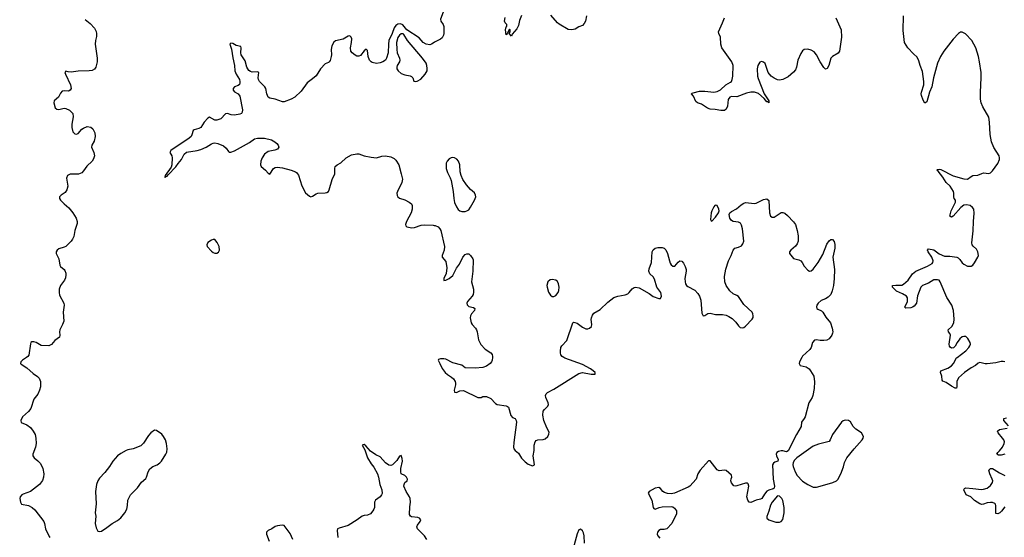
# Model space of a CAD drawing. Header units: inches. Extents: x 1682510 to 1839368, y 640758 to 791543.
# Tile 53 of 186: x 1695330 to 1706425, y 727973 to 733805. Entities that reach past the tile are written whole.
import ezdxf

# ---------------------------------------------------------------- set-up
doc = ezdxf.new("R2010")
doc.units = ezdxf.units.IN
doc.header["$MEASUREMENT"] = 0
for name, color, linetype in [('B6792', 7, 'Continuous'), ('B6793', 7, 'Continuous'), ('B7702', 7, 'Continuous'), ('B7703', 7, 'Continuous')]:
    doc.layers.add(name, color=color, linetype=linetype)

msp = doc.modelspace()

# ---------------------------------------------------------------- linework, layer by layer
at = {"layer": 'B6792', "color": 6}
for points, elevation in [([(1695406, 730000), (1695361, 729970), (1695343, 729950), (1695340, 729930), (1695345, 729925), (1695410, 729881), (1695480, 729820), (1695530, 729786), (1695550, 729765), (1695563, 729730), (1695565, 729670), (1695554, 729630), (1695533, 729587), (1695490, 729530), (1695454, 729426), (1695430, 729390), (1695363, 729330), (1695341, 729290), (1695347, 729267), (1695410, 729240), (1695450, 729210), (1695482, 729170), (1695503, 729130), (1695513, 729090), (1695515, 729030), (1695507, 728990), (1695478, 728910), (1695479, 728890), (1695491, 728870), (1695535, 728835), (1695563, 728803), (1695589, 728750), (1695601, 728690), (1695598, 728650), (1695585, 728615), (1695552, 728568), (1695450, 728490), (1695370, 728460), (1695355, 728450), (1695334, 728430), (1695330, 728410), (1695339, 728370), (1695350, 728347), (1695430, 728331), (1695470, 728310), (1695502, 728282), (1695601, 728150), (1695610, 728129), (1695622, 728070), (1695661, 727981), (1695670, 727970)], 700), ([(1699916, 727950), (1699892, 727990), (1699811, 728070), (1699804, 728090), (1699811, 728110), (1699842, 728150), (1699849, 728170), (1699834, 728190), (1699817, 728197), (1699744, 728204), (1699732, 728212), (1699724, 728230), (1699725, 728315), (1699732, 728370), (1699728, 728410), (1699721, 728430), (1699685, 728490), (1699660, 728550), (1699661, 728570), (1699670, 728590), (1699696, 728610), (1699701, 728630), (1699689, 728650), (1699670, 728668), (1699629, 728689), (1699623, 728710), (1699626, 728750), (1699643, 728830), (1699641, 728861), (1699630, 728896), (1699610, 728887), (1699581, 728839), (1699530, 728790), (1699510, 728783), (1699490, 728786), (1699450, 728811), (1699390, 728879), (1699343, 728903), (1699283, 728943), (1699230, 729004), (1699210, 729018), (1699190, 729011), (1699217, 728957), (1699250, 728868), (1699290, 728800), (1699322, 728762), (1699361, 728690), (1699374, 728650), (1699386, 728570), (1699410, 728507), (1699413, 728467), (1699407, 728450), (1699390, 728430), (1699339, 728390), (1699329, 728370), (1699326, 728310), (1699320, 728290), (1699309, 728270), (1699281, 728239), (1699250, 728223), (1699210, 728220), (1699190, 728212), (1699134, 728170), (1699030, 728106), (1698930, 728078), (1698912, 728068), (1698907, 728050), (1698916, 727970)], 600), ([(1698408, 727950), (1698377, 728017), (1698310, 728107), (1698289, 728109), (1698236, 728104), (1698210, 728096), (1698170, 728068), (1698129, 728050), (1698109, 728030), (1698109, 728010), (1698140, 727930)], 600)]:
    msp.add_lwpolyline(points, dxfattribs=dict(at, elevation=elevation))
at = {"layer": 'B6792', "color": 6, "elevation": 700}
msp.add_lwpolyline([(1696850, 729179), (1696809, 729151), (1696780, 729120), (1696726, 729034), (1696695, 729005), (1696610, 728970), (1696550, 728960), (1696530, 728952), (1696470, 728918), (1696433, 728890), (1696380, 728830), (1696343, 728770), (1696290, 728702), (1696230, 728641), (1696209, 728611), (1696195, 728570), (1696185, 728490), (1696190, 728350), (1696181, 728250), (1696188, 728210), (1696182, 728130), (1696190, 728081), (1696210, 728041), (1696230, 728037), (1696250, 728044), (1696310, 728083), (1696370, 728129), (1696430, 728162), (1696470, 728194), (1696513, 728250), (1696536, 728290), (1696545, 728330), (1696547, 728390), (1696579, 728450), (1696656, 728530), (1696704, 728596), (1696750, 728637), (1696758, 728650), (1696776, 728710), (1696796, 728744), (1696830, 728770), (1696878, 728790), (1696909, 728811), (1696927, 728833), (1696977, 728910), (1696987, 728933), (1696991, 728969), (1696985, 729030), (1696972, 729072), (1696951, 729110), (1696930, 729134), (1696870, 729178)], close=True, dxfattribs=at)
at = {"layer": 'B6793', "color": 6}
for points, elevation in [([(1696066, 733806), (1696124, 733764), (1696174, 733710), (1696192, 733672), (1696196, 733650), (1696195, 733615), (1696183, 733570), (1696180, 733530), (1696201, 733370), (1696202, 733330), (1696188, 733270), (1696171, 733249), (1696146, 733234), (1696112, 733228), (1695990, 733226), (1695910, 733214), (1695877, 733217), (1695850, 733225), (1695840, 733210), (1695845, 733190), (1695901, 733070), (1695911, 733029), (1695899, 733010), (1695879, 733001), (1695830, 733002), (1695810, 732999), (1695790, 732977), (1695766, 732934), (1695717, 732890), (1695715, 732870), (1695730, 732814), (1695750, 732796), (1695770, 732794), (1695830, 732807), (1695850, 732804), (1695890, 732784), (1695927, 732750), (1695934, 732710), (1695918, 732630), (1695918, 732590), (1695930, 732542), (1695950, 732518), (1695970, 732515), (1695990, 732524), (1696030, 732570), (1696050, 732584), (1696090, 732600), (1696130, 732596), (1696155, 732575), (1696177, 732530), (1696180, 732490), (1696170, 732436), (1696141, 732390), (1696139, 732370), (1696166, 732310), (1696173, 732270), (1696163, 732237), (1696145, 732210), (1696085, 732155), (1696050, 732101), (1696030, 732080), (1695994, 732066), (1695897, 732063), (1695867, 732050), (1695859, 732021), (1695871, 731930), (1695862, 731890), (1695841, 731859), (1695798, 731830), (1695778, 731810), (1695778, 731790), (1695791, 731770), (1695830, 731730), (1695884, 731684), (1695930, 731630), (1695965, 731570), (1695979, 731530), (1695979, 731510), (1695951, 731430), (1695938, 731362), (1695926, 731334), (1695911, 731310), (1695849, 731251), (1695830, 731241), (1695770, 731224), (1695752, 731210), (1695741, 731190), (1695740, 731170), (1695770, 731110), (1695781, 731041), (1695790, 731025), (1695830, 730990), (1695838, 730978), (1695849, 730950), (1695851, 730930), (1695845, 730895), (1695835, 730870), (1695790, 730810), (1695775, 730770), (1695774, 730730), (1695780, 730700), (1695829, 730610), (1695832, 730590), (1695821, 730510), (1695826, 730410), (1695813, 730370), (1695782, 730310), (1695777, 730290), (1695783, 730250), (1695777, 730230), (1695724, 730190), (1695690, 730144), (1695658, 730130), (1695570, 730135), (1695514, 730170), (1695490, 730177), (1695465, 730175), (1695456, 730170), (1695450, 730155), (1695433, 730027), (1695421, 730010), (1695406, 730000)], 700), ([(1700000, 733549), (1699970, 733528), (1699950, 733522), (1699910, 733529), (1699875, 733550), (1699830, 733602), (1699692, 733692), (1699648, 733748), (1699620, 733760), (1699590, 733754), (1699570, 733739), (1699550, 733712), (1699528, 733650), (1699490, 733570), (1699484, 733530), (1699481, 733430), (1699464, 733370), (1699450, 733350), (1699422, 733330), (1699390, 733318), (1699350, 733312), (1699303, 733323), (1699290, 733330), (1699271, 733350), (1699257, 733390), (1699250, 733459), (1699233, 733473), (1699210, 733455), (1699170, 733403), (1699150, 733393), (1699130, 733394), (1699110, 733404), (1699075, 733430), (1699062, 733450), (1699057, 733490), (1699069, 733550), (1699071, 733590), (1699063, 733610), (1699050, 733625), (1699030, 733619), (1698974, 733586), (1698890, 733568), (1698868, 733552), (1698846, 733510), (1698838, 733470), (1698843, 733410), (1698841, 733390), (1698830, 733345), (1698818, 733330), (1698810, 733322), (1698770, 733308), (1698720, 733250), (1698670, 733174), (1698630, 733138), (1698570, 733095), (1698500, 733000), (1698430, 732932), (1698390, 732910), (1698310, 732881), (1698290, 732879), (1698210, 732911), (1698150, 732921), (1698130, 732933), (1698115, 732970), (1698104, 733030), (1698092, 733050), (1698033, 733110), (1698021, 733130), (1698017, 733150), (1698026, 733210), (1698010, 733219), (1697950, 733215), (1697930, 733220), (1697910, 733234), (1697890, 733270), (1697870, 733342), (1697827, 733410), (1697821, 733430), (1697826, 733490), (1697822, 733502), (1697770, 733515), (1697730, 733538), (1697710, 733542), (1697699, 733530), (1697715, 733475), (1697730, 733376), (1697751, 733290), (1697754, 733230), (1697768, 733190), (1697806, 733130), (1697812, 733110), (1697812, 733090), (1697805, 733075), (1697790, 733064), (1697749, 733050), (1697734, 733030), (1697734, 733010), (1697750, 732993), (1697790, 732970), (1697810, 732942), (1697842, 732790), (1697838, 732762), (1697830, 732750), (1697810, 732742), (1697750, 732730), (1697714, 732734), (1697670, 732750), (1697650, 732746), (1697596, 732690), (1697550, 732673), (1697530, 732674), (1697470, 732706), (1697450, 732697), (1697407, 732650), (1697369, 732591), (1697350, 732579), (1697297, 732563), (1697285, 732555), (1697270, 732507), (1697261, 732490), (1697241, 732470), (1697033, 732330), (1697021, 732310), (1697045, 732270), (1697049, 732250), (1697045, 732170), (1697036, 732144), (1696968, 732050), (1696964, 732030), (1696970, 732027), (1696981, 732039), (1696990, 732041), (1697001, 732059), (1697090, 732147), (1697115, 732185), (1697153, 732230), (1697184, 732290), (1697210, 732311), (1697330, 732330), (1697370, 732341), (1697432, 732368), (1697490, 732406), (1697510, 732415), (1697530, 732417), (1697562, 732410), (1697625, 732385), (1697657, 732357), (1697681, 732321), (1697690, 732313), (1697710, 732311), (1697750, 732326), (1697918, 732422), (1697976, 732464), (1698009, 732471), (1698090, 732470), (1698167, 732450), (1698206, 732430), (1698229, 732410), (1698243, 732390), (1698248, 732370), (1698233, 732347), (1698204, 732336), (1698130, 732320), (1698088, 732290), (1698061, 732250), (1698046, 732210), (1698043, 732170), (1698050, 732150), (1698100, 732110), (1698130, 732076), (1698150, 732063), (1698191, 732129), (1698210, 732140), (1698230, 732143), (1698290, 732136), (1698390, 732109), (1698438, 732090), (1698450, 732082), (1698470, 732052), (1698510, 731935), (1698550, 731856), (1698596, 731816), (1698610, 731810), (1698630, 731816), (1698670, 731843), (1698690, 731850), (1698770, 731854), (1698790, 731858), (1698808, 731870), (1698817, 731890), (1698850, 732006), (1698880, 732070), (1698880, 732130), (1698886, 732150), (1698907, 732170), (1698950, 732194), (1699008, 732250), (1699070, 732282), (1699130, 732295), (1699150, 732294), (1699213, 732273), (1699290, 732256), (1699350, 732248), (1699410, 732269), (1699450, 732271), (1699510, 732259), (1699550, 732242), (1699570, 732224), (1699601, 732170), (1699630, 732070), (1699642, 732010), (1699636, 731970), (1699586, 731870), (1699580, 731850), (1699584, 731824), (1699590, 731810), (1699610, 731793), (1699670, 731774), (1699720, 731750), (1699744, 731730), (1699753, 731710), (1699751, 731671), (1699740, 731630), (1699687, 731533), (1699678, 731498), (1699681, 731481), (1699691, 731470), (1699750, 731459), (1699777, 731463), (1699852, 731492), (1699890, 731495), (1699990, 731490), (1700000, 731488)], 600)]:
    msp.add_lwpolyline(points, dxfattribs=dict(at, elevation=elevation))
for points, elevation in [([(1699650, 733646), (1699630, 733645), (1699610, 733631), (1699590, 733604), (1699576, 733550), (1699578, 733470), (1699583, 733430), (1699610, 733370), (1699614, 733350), (1699609, 733330), (1699582, 733290), (1699578, 733270), (1699581, 733250), (1699593, 733230), (1699630, 733200), (1699670, 733183), (1699730, 733174), (1699746, 733166), (1699758, 733150), (1699770, 733114), (1699790, 733107), (1699810, 733111), (1699850, 733134), (1699899, 733190), (1699920, 733230), (1699923, 733257), (1699919, 733290), (1699910, 733314), (1699869, 733370), (1699698, 733570), (1699658, 733638)], 600), ([(1697510, 731329), (1697490, 731323), (1697450, 731295), (1697439, 731270), (1697444, 731250), (1697490, 731198), (1697510, 731182), (1697530, 731173), (1697550, 731174), (1697570, 731187), (1697583, 731210), (1697578, 731250), (1697556, 731296), (1697530, 731329)], 700)]:
    msp.add_lwpolyline(points, close=True, dxfattribs=dict(at, elevation=elevation))
at = {"layer": 'B7702', "color": 6}
for points, elevation in [([(1700657, 730000), (1700654, 729970), (1700647, 729950), (1700631, 729930), (1700590, 729901), (1700550, 729888), (1700462, 729878), (1700350, 729881), (1700310, 729911), (1700210, 729940), (1700130, 729980), (1700110, 729984), (1700070, 729986), (1700050, 729976), (1700047, 729970), (1700063, 729930), (1700090, 729876), (1700124, 729830), (1700150, 729806), (1700197, 729777), (1700218, 729758), (1700235, 729730), (1700242, 729710), (1700242, 729690), (1700225, 729630), (1700230, 729610), (1700250, 729605), (1700290, 729624), (1700330, 729628), (1700494, 729550), (1700510, 729547), (1700530, 729550), (1700550, 729559), (1700590, 729560), (1700639, 729539), (1700690, 729479), (1700710, 729471), (1700810, 729456), (1700828, 729448), (1700838, 729438), (1700864, 729344), (1700884, 729324), (1700911, 729310), (1700924, 729290), (1700929, 729270), (1700899, 729041), (1700895, 728990), (1700899, 728970), (1700911, 728951), (1700950, 728920), (1700984, 728864), (1701024, 728824), (1701059, 728799), (1701110, 728779), (1701131, 728790), (1701115, 728890), (1701126, 728950), (1701128, 729012), (1701139, 729050), (1701150, 729065), (1701167, 729073), (1701230, 729075), (1701250, 729082), (1701282, 729110), (1701294, 729134), (1701296, 729156), (1701270, 729206), (1701237, 729290), (1701223, 729350), (1701230, 729394), (1701245, 729415), (1701282, 729450), (1701288, 729470), (1701284, 729490), (1701257, 729550), (1701255, 729570), (1701262, 729590), (1701277, 729603), (1701350, 729643), (1701630, 729820), (1701670, 729829), (1701769, 729811), (1701815, 729810), (1701815, 729830), (1701793, 729850), (1701760, 729870), (1701670, 729919), (1701473, 729993), (1701461, 730000)], 600), ([(1704142, 730000), (1704117, 729950), (1704113, 729930), (1704125, 729910), (1704190, 729894), (1704225, 729870), (1704241, 729850), (1704277, 729790), (1704284, 729724), (1704282, 729650), (1704268, 729570), (1704260, 729550), (1704223, 729490), (1704179, 729330), (1704170, 729310), (1704141, 729270), (1704137, 729223), (1704082, 729130), (1703990, 728946), (1703970, 728938), (1703930, 728949), (1703910, 728948), (1703880, 728940), (1703861, 728930), (1703854, 728910), (1703857, 728890), (1703876, 728850), (1703874, 728830), (1703839, 728821), (1703825, 728810), (1703812, 728788), (1703821, 728630), (1703834, 728550), (1703832, 728528), (1703821, 728519), (1703770, 728504), (1703750, 728492), (1703722, 728458), (1703693, 728410), (1703678, 728402), (1703628, 728392), (1703570, 728366), (1703548, 728368), (1703533, 728393), (1703525, 728430), (1703544, 728550), (1703537, 728577), (1703530, 728583), (1703510, 728585), (1703410, 728554), (1703390, 728550), (1703375, 728555), (1703350, 728588), (1703344, 728610), (1703347, 728633), (1703354, 728650), (1703350, 728674), (1703290, 728725), (1703270, 728731), (1703210, 728723), (1703190, 728734), (1703110, 728836), (1703090, 728836), (1702997, 728730), (1702970, 728690), (1702951, 728629), (1702881, 728550), (1702862, 728538), (1702710, 728470), (1702670, 728462), (1702630, 728465), (1702597, 728477), (1702577, 728490), (1702550, 728524), (1702530, 728533), (1702490, 728526), (1702423, 728490), (1702412, 728470), (1702451, 728391), (1702469, 728309), (1702477, 728297), (1702490, 728292), (1702534, 728310), (1702570, 728318), (1702670, 728321), (1702690, 728315), (1702710, 728303), (1702732, 728270), (1702730, 728236), (1702679, 728130), (1702621, 728070), (1702590, 728061), (1702550, 728060), (1702530, 728051), (1702517, 728030), (1702514, 728010), (1702520, 727990), (1702543, 727963)], 600), ([(1706430, 729949), (1706410, 729955), (1706390, 729955), (1706330, 729939), (1706230, 729926), (1706210, 729927), (1706150, 729943), (1706130, 729936), (1706099, 729910), (1706050, 729884), (1705975, 729830), (1705910, 729770), (1705891, 729730), (1705891, 729669), (1705886, 729654), (1705870, 729652), (1705830, 729675), (1705770, 729719), (1705733, 729733), (1705724, 729744), (1705721, 729790), (1705706, 729830), (1705711, 729849), (1705790, 729880), (1705830, 729905), (1705851, 729930), (1705886, 729994), (1705894, 730000)], 500), ([(1706471, 729230), (1706419, 729290), (1706420, 729310), (1706450, 729321)], 500), ([(1706430, 728910), (1706390, 728897), (1706358, 728898), (1706342, 728910), (1706351, 728930), (1706372, 728948), (1706403, 728990), (1706424, 729030), (1706427, 729050), (1706420, 729070), (1706405, 729090), (1706354, 729150), (1706349, 729170), (1706371, 729189), (1706458, 729202)], 500), ([(1706430, 728316), (1706394, 728266), (1706373, 728250), (1706350, 728238), (1706330, 728242), (1706329, 728329), (1706325, 728345), (1706316, 728356), (1706290, 728367), (1706270, 728367), (1706230, 728361), (1706190, 728345), (1706170, 728344), (1706150, 728352), (1706088, 728388), (1706048, 728428), (1705993, 728453), (1705967, 728510), (1705977, 728523), (1705990, 728530), (1706070, 728525), (1706169, 728511), (1706190, 728514), (1706230, 728528), (1706270, 728558), (1706292, 728590), (1706294, 728610), (1706288, 728630), (1706262, 728690), (1706252, 728728), (1706268, 728750), (1706290, 728749), (1706310, 728739), (1706370, 728698), (1706430, 728671)], 500), ([(1701694, 727906), (1701690, 727990), (1701682, 728022), (1701670, 728046), (1701650, 728066), (1701630, 728058), (1701610, 728013), (1701568, 727848)], 600)]:
    msp.add_lwpolyline(points, dxfattribs=dict(at, elevation=elevation))
at = {"layer": 'B7702', "color": 6, "elevation": 600}
for points in [[(1704630, 729294), (1704610, 729286), (1704590, 729272), (1704490, 729131), (1704464, 729070), (1704450, 729053), (1704330, 729024), (1704270, 728999), (1704087, 728870), (1704059, 728841), (1704044, 728816), (1704041, 728790), (1704045, 728770), (1704067, 728710), (1704092, 728670), (1704150, 728606), (1704210, 728567), (1704270, 728540), (1704310, 728539), (1704350, 728548), (1704493, 728590), (1704532, 728608), (1704550, 728626), (1704582, 728690), (1704612, 728768), (1704624, 728816), (1704650, 728870), (1704731, 728969), (1704824, 729070), (1704835, 729090), (1704838, 729110), (1704816, 729150), (1704750, 729191), (1704722, 729222), (1704690, 729276), (1704670, 729291)], [(1703870, 728440), (1703807, 728370), (1703790, 728335), (1703772, 728268), (1703747, 728206), (1703749, 728189), (1703771, 728170), (1703850, 728144), (1703890, 728143), (1703910, 728150), (1703930, 728175), (1703944, 728250), (1703945, 728310), (1703930, 728387), (1703917, 728410), (1703890, 728436)]]:
    msp.add_lwpolyline(points, close=True, dxfattribs=at)
at = {"layer": 'B7703', "color": 6}
for points, elevation in [([(1700000, 734470), (1700018, 734450), (1700027, 734430), (1700019, 734370), (1700034, 734290), (1700032, 734210), (1700010, 734130), (1700007, 734050), (1700024, 734030), (1700056, 734010), (1700077, 733990), (1700090, 733964), (1700103, 733910), (1700102, 733890), (1700073, 733810), (1700075, 733790), (1700103, 733750), (1700109, 733730), (1700109, 733651), (1700105, 733630), (1700090, 733602), (1700070, 733586), (1700010, 733556), (1700000, 733549)], 600), ([(1700986, 733854), (1700963, 733797), (1700950, 733741), (1700930, 733701), (1700879, 733641), (1700870, 733618), (1700846, 733650), (1700855, 733670), (1700855, 733690), (1700850, 733698), (1700845, 733695), (1700827, 733653), (1700810, 733635), (1700803, 733690), (1700810, 733726), (1700818, 733730), (1700818, 733750), (1700799, 733770), (1700793, 733790), (1700802, 733830)], 500), ([(1701717, 733850), (1701704, 733790), (1701690, 733762), (1701670, 733740), (1701630, 733724), (1701590, 733700), (1701552, 733692), (1701510, 733694), (1701410, 733754), (1701391, 733770), (1701315, 733855)], 500), ([(1704528, 733828), (1704585, 733690), (1704589, 733610), (1704568, 733452), (1704552, 733428), (1704490, 733390), (1704470, 733370), (1704448, 733290), (1704430, 733254), (1704410, 733247), (1704390, 733265), (1704349, 733330), (1704307, 733410), (1704282, 733442), (1704250, 733463), (1704210, 733473), (1704170, 733469), (1704150, 733453), (1704130, 733423), (1704098, 733350), (1704083, 733270), (1704070, 733241), (1704050, 733215), (1703990, 733160), (1703930, 733130), (1703890, 733124), (1703868, 733128), (1703830, 733145), (1703797, 733170), (1703765, 733210), (1703730, 733310), (1703710, 733327), (1703690, 733334), (1703670, 733325), (1703646, 733290), (1703640, 733250), (1703643, 733170), (1703650, 733141), (1703717, 732970), (1703770, 732892), (1703772, 732868), (1703759, 732879), (1703750, 732881), (1703718, 732918), (1703653, 732973), (1703610, 732988), (1703570, 732989), (1703521, 732979), (1703410, 732936), (1703350, 732939), (1703330, 732931), (1703314, 732906), (1703306, 732830), (1703290, 732797), (1703270, 732783), (1703230, 732781), (1703166, 732794), (1703110, 732799), (1703081, 732810), (1703013, 732853), (1702966, 732870), (1702950, 732885), (1702922, 732942), (1702898, 732970), (1702903, 732977), (1702918, 732982), (1702990, 732999), (1703050, 733000), (1703150, 732989), (1703190, 732996), (1703225, 733015), (1703287, 733070), (1703339, 733101), (1703350, 733110), (1703359, 733130), (1703365, 733170), (1703369, 733290), (1703353, 733330), (1703337, 733357), (1703240, 733490), (1703229, 733530), (1703226, 733610), (1703207, 733650), (1703203, 733670), (1703250, 733769), (1703270, 733826)], 500), ([(1705894, 730000), (1705990, 730073), (1706024, 730110), (1706037, 730130), (1706043, 730150), (1706040, 730170), (1706014, 730214), (1705990, 730234), (1705970, 730237), (1705950, 730232), (1705922, 730210), (1705893, 730170), (1705870, 730128), (1705851, 730109), (1705830, 730105), (1705814, 730114), (1705806, 730126), (1705804, 730150), (1705817, 730250), (1705810, 730270), (1705794, 730290), (1705791, 730310), (1705832, 730350), (1705855, 730390), (1705859, 730430), (1705851, 730530), (1705835, 730590), (1705776, 730676), (1705703, 730850), (1705690, 730870), (1705670, 730875), (1705630, 730873), (1705570, 730838), (1705501, 730810), (1705484, 730790), (1705446, 730694), (1705435, 730610), (1705410, 730577), (1705390, 730565), (1705370, 730559), (1705316, 730556), (1705305, 730565), (1705333, 730630), (1705334, 730670), (1705323, 730690), (1705277, 730717), (1705210, 730746), (1705163, 730790), (1705166, 730810), (1705170, 730812), (1705204, 730816), (1705250, 730813), (1705270, 730816), (1705290, 730827), (1705341, 730870), (1705390, 730940), (1705426, 730970), (1705559, 731030), (1705610, 731059), (1705620, 731070), (1705623, 731090), (1705607, 731130), (1705566, 731190), (1705558, 731210), (1705570, 731222), (1705630, 731211), (1705689, 731169), (1705750, 731140), (1705810, 731140), (1705889, 731129), (1705903, 731123), (1705924, 731104), (1705950, 731067), (1705970, 731050), (1706011, 731030), (1706050, 731029), (1706070, 731038), (1706090, 731065), (1706126, 731130), (1706132, 731150), (1706127, 731190), (1706110, 731218), (1706073, 731253), (1706064, 731270), (1706059, 731290), (1706074, 731426), (1706076, 731530), (1706086, 731626), (1706080, 731670), (1706067, 731690), (1706040, 731710), (1705998, 731718), (1705970, 731715), (1705934, 731690), (1705850, 731593), (1705830, 731581), (1705812, 731590), (1705825, 731650), (1705876, 731750), (1705876, 731770), (1705861, 731790), (1705854, 731810), (1705856, 731850), (1705852, 731870), (1705813, 731930), (1705771, 731970), (1705732, 732032), (1705679, 732099), (1705665, 732110), (1705670, 732116), (1705690, 732121), (1705710, 732116), (1705850, 732045), (1705970, 732011), (1706010, 732010), (1706050, 732040), (1706070, 732049), (1706128, 732052), (1706170, 732074), (1706190, 732079), (1706250, 732072), (1706270, 732081), (1706290, 732101), (1706350, 732186), (1706372, 732230), (1706372, 732250), (1706367, 732270), (1706305, 732365), (1706280, 732430), (1706264, 732510), (1706259, 732650), (1706250, 732707), (1706183, 732823), (1706164, 732870), (1706158, 732910), (1706156, 732990), (1706165, 733150), (1706162, 733210), (1706146, 733330), (1706134, 733390), (1706104, 733490), (1706057, 733570), (1705986, 733646), (1705950, 733665), (1705930, 733664), (1705908, 733650), (1705850, 733587), (1705743, 733450), (1705705, 733390), (1705670, 733315), (1705625, 733150), (1705606, 733050), (1705583, 732990), (1705550, 732879), (1705530, 732865), (1705510, 732900), (1705490, 732953), (1705488, 732970), (1705493, 732990), (1705519, 733070), (1705519, 733110), (1705501, 733221), (1705476, 733290), (1705463, 733343), (1705442, 733382), (1705400, 733420), (1705336, 733490), (1705301, 733550), (1705285, 733685), (1705289, 733850)], 500), ([(1701461, 730000), (1701444, 730010), (1701428, 730030), (1701422, 730050), (1701422, 730070), (1701428, 730110), (1701438, 730130), (1701495, 730190), (1701563, 730390), (1701570, 730396), (1701585, 730395), (1701610, 730386), (1701670, 730342), (1701710, 730324), (1701730, 730324), (1701750, 730331), (1701772, 730350), (1701776, 730370), (1701771, 730429), (1701774, 730446), (1701783, 730477), (1701800, 730500), (1701870, 730541), (1701958, 730622), (1702026, 730674), (1702068, 730692), (1702153, 730707), (1702182, 730718), (1702199, 730730), (1702230, 730771), (1702254, 730786), (1702270, 730791), (1702310, 730783), (1702422, 730722), (1702467, 730687), (1702530, 730663), (1702550, 730664), (1702561, 730690), (1702553, 730730), (1702509, 730790), (1702483, 730883), (1702467, 730907), (1702430, 730940), (1702420, 730970), (1702422, 730998), (1702450, 731070), (1702457, 731190), (1702468, 731212), (1702489, 731231), (1702520, 731240), (1702570, 731237), (1702590, 731230), (1702610, 731213), (1702631, 731170), (1702650, 731089), (1702661, 731061), (1702670, 731043), (1702690, 731029), (1702711, 731030), (1702750, 731074), (1702770, 731089), (1702790, 731085), (1702810, 731061), (1702830, 731024), (1702841, 730990), (1702841, 730970), (1702826, 730890), (1702827, 730850), (1702833, 730830), (1702845, 730810), (1702859, 730799), (1702936, 730756), (1702970, 730721), (1702991, 730691), (1703006, 730646), (1703018, 730498), (1703030, 730470), (1703050, 730474), (1703085, 730495), (1703110, 730499), (1703170, 730482), (1703250, 730483), (1703290, 730476), (1703322, 730462), (1703358, 730438), (1703399, 730399), (1703430, 730357), (1703450, 730339), (1703470, 730332), (1703490, 730338), (1703510, 730353), (1703584, 730430), (1703595, 730450), (1703596, 730470), (1703591, 730491), (1703582, 730510), (1703490, 730597), (1703430, 730685), (1703410, 730699), (1703370, 730715), (1703330, 730750), (1703290, 730809), (1703277, 730850), (1703273, 730910), (1703285, 730995), (1703317, 731090), (1703347, 731150), (1703369, 731210), (1703389, 731231), (1703430, 731241), (1703462, 731258), (1703480, 731280), (1703489, 731310), (1703475, 731450), (1703465, 731490), (1703451, 731511), (1703430, 731524), (1703370, 731532), (1703350, 731542), (1703330, 731570), (1703325, 731610), (1703333, 731630), (1703350, 731646), (1703407, 731673), (1703460, 731720), (1703490, 731739), (1703510, 731744), (1703610, 731734), (1703630, 731737), (1703710, 731778), (1703750, 731788), (1703770, 731769), (1703778, 731630), (1703791, 731590), (1703810, 731579), (1703830, 731579), (1703910, 731631), (1703930, 731633), (1703950, 731624), (1703980, 731600), (1704050, 731526), (1704070, 731499), (1704092, 731430), (1704100, 731370), (1704100, 731310), (1704090, 731280), (1704070, 731252), (1704018, 731210), (1704003, 731190), (1704004, 731170), (1704050, 731116), (1704110, 731101), (1704130, 731090), (1704148, 731068), (1704168, 731028), (1704210, 730984), (1704230, 730971), (1704250, 730976), (1704270, 730994), (1704328, 731070), (1704381, 731159), (1704423, 731277), (1704450, 731313), (1704470, 731327), (1704490, 731329), (1704506, 731306), (1704513, 731273), (1704515, 731230), (1704493, 731130), (1704510, 730990), (1704509, 730890), (1704500, 730810), (1704486, 730750), (1704468, 730710), (1704440, 730680), (1704410, 730661), (1704360, 730640), (1704327, 730613), (1704311, 730590), (1704307, 730570), (1704313, 730553), (1704322, 730542), (1704364, 730524), (1704379, 730510), (1704413, 730453), (1704465, 730390), (1704486, 730330), (1704491, 730290), (1704488, 730272), (1704481, 730250), (1704451, 730210), (1704425, 730195), (1704391, 730189), (1704350, 730190), (1704310, 730200), (1704285, 730195), (1704265, 730170), (1704248, 730112), (1704235, 730090), (1704150, 730016), (1704142, 730000)], 600), ([(1700000, 731488), (1700010, 731487), (1700044, 731470), (1700065, 731450), (1700077, 731430), (1700118, 731250), (1700112, 731210), (1700089, 731150), (1700089, 731130), (1700130, 731082), (1700141, 731010), (1700134, 730946), (1700110, 730890), (1700108, 730868), (1700130, 730869), (1700170, 730888), (1700210, 730922), (1700250, 731006), (1700285, 731050), (1700324, 731130), (1700350, 731159), (1700370, 731167), (1700390, 731167), (1700410, 731149), (1700436, 731110), (1700439, 731099), (1700437, 730970), (1700420, 730850), (1700445, 730770), (1700444, 730736), (1700438, 730710), (1700428, 730692), (1700377, 730630), (1700370, 730610), (1700372, 730592), (1700390, 730574), (1700443, 730563), (1700458, 730550), (1700456, 730530), (1700420, 730490), (1700408, 730470), (1700405, 730445), (1700418, 730390), (1700427, 730370), (1700466, 730330), (1700478, 730310), (1700486, 730290), (1700499, 730199), (1700526, 730146), (1700574, 730094), (1700638, 730050), (1700652, 730032), (1700657, 730010), (1700657, 730000)], 600)]:
    msp.add_lwpolyline(points, dxfattribs=dict(at, elevation=elevation))
at = {"layer": 'B7703', "color": 6, "elevation": 600}
for points in [[(1700210, 732252), (1700190, 732247), (1700170, 732236), (1700145, 732210), (1700136, 732190), (1700134, 732130), (1700150, 732084), (1700182, 732022), (1700193, 731993), (1700216, 731870), (1700222, 731790), (1700230, 731744), (1700250, 731695), (1700270, 731666), (1700290, 731650), (1700310, 731645), (1700350, 731646), (1700370, 731650), (1700390, 731663), (1700410, 731692), (1700456, 731770), (1700468, 731810), (1700467, 731830), (1700454, 731854), (1700411, 731891), (1700365, 731945), (1700324, 732004), (1700304, 732050), (1700292, 732090), (1700290, 732170), (1700273, 732213), (1700254, 732234), (1700230, 732247)], [(1703170, 731715), (1703164, 731710), (1703150, 731696), (1703128, 731650), (1703122, 731630), (1703113, 731553), (1703120, 731540), (1703130, 731536), (1703170, 731580), (1703205, 731630), (1703211, 731650), (1703208, 731670), (1703190, 731712)], [(1701330, 730878), (1701307, 730873), (1701282, 730850), (1701271, 730810), (1701273, 730790), (1701290, 730736), (1701310, 730702), (1701330, 730687), (1701350, 730686), (1701370, 730696), (1701397, 730730), (1701405, 730755), (1701408, 730790), (1701400, 730830), (1701390, 730854), (1701370, 730871)]]:
    msp.add_lwpolyline(points, close=True, dxfattribs=at)

doc.saveas('drawing.dxf')
